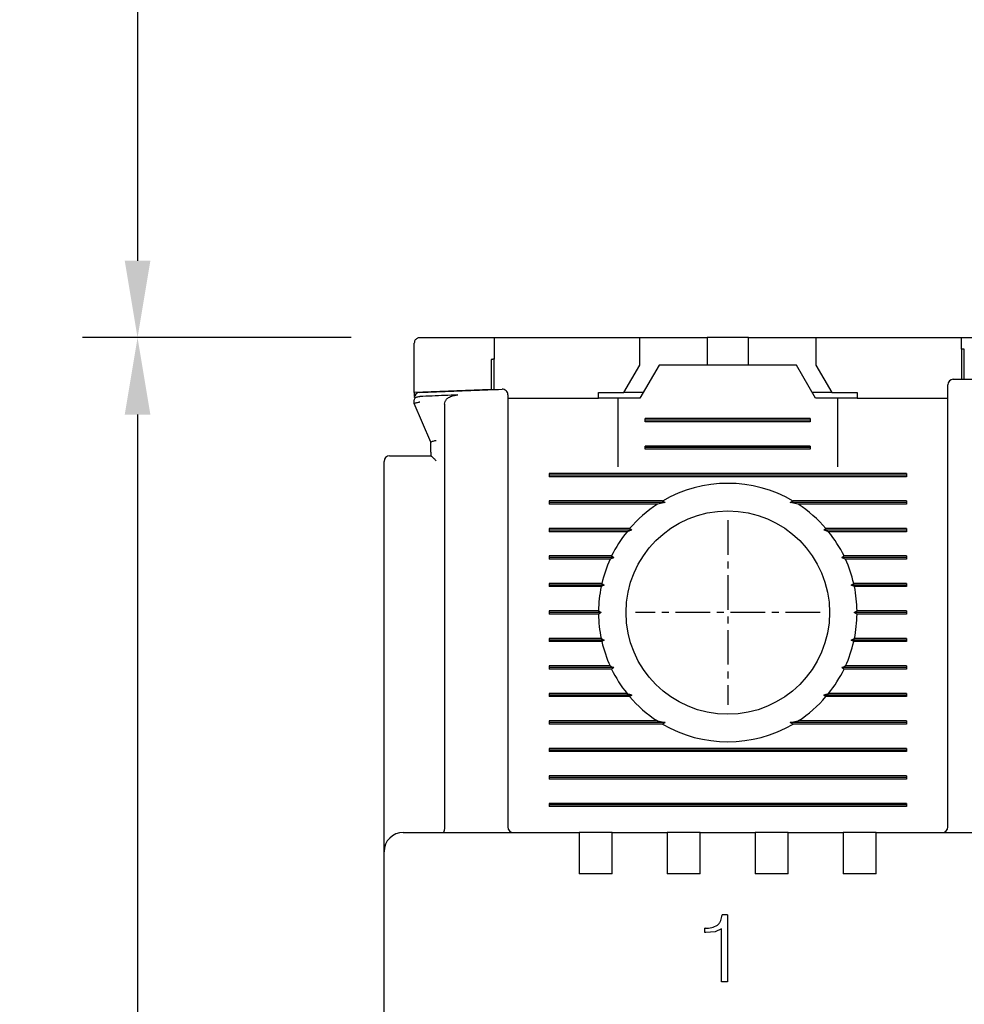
# Model space of a CAD drawing. Extents: x -26 to 1050, y -162 to 594.
# Tile 8 of 24: x 236 to 270, y 436 to 472. Entities that reach past the tile are written whole.
import ezdxf

# ---------------------------------------------------------------- set-up
doc = ezdxf.new("R2010")
doc.units = 0
doc.header["$MEASUREMENT"] = 0
doc.linetypes.add('CENTER', pattern=[2, 1.25, -0.25, 0.25, -0.25])
doc.layers.get('0').update_dxf_attribs({"linetype": 'CONTINUOUS'})
doc.layers.add('cen', color=1, linetype='CENTER')
doc.layers.add('di', color=3, linetype='CONTINUOUS')
doc.styles.add('KIM', font='ROMANS.shx', dxfattribs={"height": 5, "bigfont": 'GSG1.shx'})
doc.styles.get("Standard").update_dxf_attribs({"font": 'romans.shx', "height": 2, "bigfont": 'hgs.shx'})
doc.dimstyles.new('STANDARD$0', dxfattribs={"dimtxt": 5, "dimasz": 5, "dimexe": 1, "dimexo": 2, "dimgap": 2, "dimtad": 1, "dimdec": 4, "dimzin": 12, "dimdsep": 46, "dimtxsty": 'KIM', "dimcen": -1, "dimdle": 0.1, "dimadec": 0, "dimazin": 0, "dimtfac": 1, "dimtdec": 4, "dimtmove": 0, "dimatfit": 3, "dimfxl": 0, "dimtolj": 1, "dimtzin": 0, "dimarcsym": 0})

# ---------------------------------------------------------------- blocks, each defined once
blk = doc.blocks.new('*D269')
at = {"layer": 'di'}
for p, q in [((247.617, 460.379), (237.854, 460.379)), ((239.854, 457.579), (239.854, 364.579)), ((271.817, 361.779), (237.854, 361.779))]:
    blk.add_line(p, q, dxfattribs=at)
for points in [[(239.388, 457.579), (240.321, 457.579), (239.854, 460.379)], [(239.388, 364.579), (240.321, 364.579), (239.854, 361.779)]]:
    blk.add_solid(points, dxfattribs=at)
at = {"layer": 'di', "insert": (236.854, 411.479), "char_height": 2, "attachment_point": 5, "rotation": 90}
blk.add_mtext('\\A1;98.5', dxfattribs=at)
blk = doc.blocks.new('*D279')
at = {"layer": 'di'}
for p, q in [((270.117, 510.479), (237.854, 510.479)), ((239.854, 507.679), (239.854, 463.179)), ((247.617, 460.379), (237.854, 460.379))]:
    blk.add_line(p, q, dxfattribs=at)
for points in [[(239.388, 507.679), (240.321, 507.679), (239.854, 510.479)], [(239.388, 463.179), (240.321, 463.179), (239.854, 460.379)]]:
    blk.add_solid(points, dxfattribs=at)
at = {"layer": 'di', "insert": (236.854, 484.366), "char_height": 2, "attachment_point": 5, "rotation": 90}
blk.add_mtext('\\A1;48', dxfattribs=at)

msp = doc.modelspace()

# ---------------------------------------------------------------- linework, layer by layer
for p, q in [((252.817, 460.379), (252.817, 459.592)), ((252.817, 460.379), (258.117, 460.379)), ((258.117, 459.379), (258.117, 460.379)), ((258.117, 460.379), (260.067, 460.379)), ((260.067, 460.379), (260.567, 460.379)), ((260.567, 460.379), (260.567, 459.379)), ((262.067, 460.379), (260.567, 460.379)), ((262.067, 459.379), (262.067, 460.379)), ((262.067, 460.379), (262.567, 460.379)), ((262.567, 460.379), (264.517, 460.379)), ((264.517, 460.379), (264.517, 459.379)), ((264.517, 460.379), (269.817, 460.379)), ((269.817, 459.965), (269.817, 460.379)), ((269.817, 460.379), (272.517, 460.379)), ((249.917, 458.379), (249.917, 460.179)), ((269.817, 459.965), (269.817, 458.865)), ((269.917, 458.866), (269.917, 459.965)), ((252.717, 459.589), (252.717, 458.489)), ((252.817, 458.493), (252.817, 459.592)), ((257.539, 458.379), (258.117, 459.379)), ((258.817, 459.379), (258.124, 458.179)), ((263.817, 459.379), (258.817, 459.379)), ((264.509, 458.179), (263.817, 459.379)), ((264.517, 459.379), (265.094, 458.379)), ((252.717, 458.489), (249.917, 458.379)), ((249.917, 458.379), (249.917, 458.235)), ((249.917, 457.979), (249.917, 458.106)), ((250.11, 458.238), (250.117, 458.238)), ((253.317, 458.179), (256.617, 458.179)), ((256.617, 458.379), (257.539, 458.379)), ((256.617, 458.179), (256.617, 458.379)), ((257.317, 458.179), (256.617, 458.179)), ((257.317, 458.179), (257.317, 455.679)), ((258.124, 458.179), (257.317, 458.179)), ((258.239, 458.379), (257.539, 458.379)), ((265.094, 458.379), (264.394, 458.379)), ((265.317, 458.179), (264.509, 458.179)), ((265.094, 458.379), (266.017, 458.379)), ((265.317, 455.679), (265.317, 458.179)), ((266.017, 458.179), (265.317, 458.179)), ((266.017, 458.379), (266.017, 458.179)), ((266.017, 458.179), (269.317, 458.179)), ((250.517, 456.579), (249.917, 457.979)), ((249.917, 457.979), (249.917, 457.979)), ((251.017, 457.959), (251.017, 442.565)), ((269.317, 442.579), (269.317, 457.781)), ((253.317, 457.421), (253.317, 442.579)), ((258.317, 457.321), (258.317, 457.437)), ((264.317, 457.437), (258.317, 457.437)), ((264.317, 457.379), (258.317, 457.379)), ((264.317, 457.437), (264.317, 457.321)), ((264.317, 457.321), (258.317, 457.321)), ((250.517, 456.212), (250.517, 456.579)), ((250.517, 456.579), (250.517, 456.579)), ((258.317, 456.321), (258.317, 456.437)), ((264.317, 456.437), (258.317, 456.437)), ((264.317, 456.379), (258.317, 456.379)), ((264.317, 456.321), (258.317, 456.321)), ((264.317, 456.437), (264.317, 456.321)), ((249.517, 456.079), (250.518, 456.079)), ((250.517, 456.212), (250.518, 456.079)), ((250.517, 456.212), (250.517, 456.079)), ((248.817, 442.506), (248.817, 455.879)), ((254.817, 455.437), (254.817, 455.321)), ((267.817, 455.437), (254.817, 455.437)), ((267.817, 455.379), (254.817, 455.379)), ((267.817, 455.321), (254.817, 455.321)), ((267.817, 455.437), (267.817, 455.321)), ((258.945, 454.437), (254.817, 454.437)), ((254.817, 454.437), (254.817, 454.321)), ((259.045, 454.379), (254.817, 454.379)), ((258.758, 454.321), (254.817, 454.321)), ((259.045, 454.379), (258.758, 454.321)), ((258.945, 454.437), (259.045, 454.379)), ((263.588, 454.379), (263.688, 454.437)), ((263.876, 454.321), (263.588, 454.379)), ((267.817, 454.379), (263.588, 454.379)), ((267.817, 454.437), (263.688, 454.437)), ((267.817, 454.321), (263.876, 454.321)), ((267.817, 454.437), (267.817, 454.321)), ((257.747, 453.437), (254.817, 453.437)), ((254.817, 453.437), (254.817, 453.321)), ((267.817, 453.437), (264.886, 453.437)), ((267.817, 453.437), (267.817, 453.321)), ((257.829, 453.379), (254.817, 453.379)), ((257.651, 453.321), (254.817, 453.321)), ((258.917, 453.179), (258.917, 453.195)), ((263.716, 453.195), (263.717, 453.179)), ((267.817, 453.379), (264.804, 453.379)), ((267.817, 453.321), (264.982, 453.321)), ((257.091, 452.437), (254.817, 452.437)), ((254.817, 452.437), (254.817, 452.321)), ((257.174, 452.379), (254.817, 452.379)), ((267.817, 452.379), (265.459, 452.379)), ((267.817, 452.437), (265.542, 452.437)), ((267.817, 452.437), (267.817, 452.321)), ((257.037, 452.321), (254.817, 452.321)), ((267.817, 452.321), (265.596, 452.321)), ((256.737, 451.437), (254.817, 451.437)), ((254.817, 451.437), (254.817, 451.321)), ((256.827, 451.379), (254.817, 451.379)), ((256.712, 451.321), (254.817, 451.321)), ((256.827, 451.379), (256.712, 451.321)), ((256.737, 451.437), (256.827, 451.379)), ((265.807, 451.379), (265.896, 451.437)), ((265.921, 451.321), (265.807, 451.379)), ((267.817, 451.379), (265.807, 451.379)), ((267.817, 451.437), (265.896, 451.437)), ((267.817, 451.321), (265.921, 451.321)), ((267.817, 451.437), (267.817, 451.321)), ((256.617, 450.437), (254.817, 450.437)), ((254.817, 450.437), (254.817, 450.321)), ((256.717, 450.379), (254.817, 450.379)), ((256.617, 450.321), (254.817, 450.321)), ((256.617, 450.437), (256.717, 450.379)), ((256.717, 450.379), (256.617, 450.321)), ((265.917, 450.379), (266.016, 450.437)), ((267.817, 450.379), (265.917, 450.379)), ((266.016, 450.321), (265.917, 450.379)), ((267.817, 450.437), (266.016, 450.437)), ((267.817, 450.321), (266.016, 450.321)), ((267.817, 450.437), (267.817, 450.321)), ((256.712, 449.437), (254.817, 449.437)), ((254.817, 449.437), (254.817, 449.321)), ((256.827, 449.379), (254.817, 449.379)), ((256.737, 449.321), (254.817, 449.321)), ((256.712, 449.437), (256.827, 449.379)), ((256.827, 449.379), (256.737, 449.321)), ((265.807, 449.379), (265.921, 449.437)), ((265.896, 449.321), (265.807, 449.379)), ((267.817, 449.379), (265.807, 449.379)), ((267.817, 449.321), (265.896, 449.321)), ((267.817, 449.437), (265.921, 449.437)), ((267.817, 449.437), (267.817, 449.321)), ((257.037, 448.437), (254.817, 448.437)), ((254.817, 448.437), (254.817, 448.321)), ((267.817, 448.437), (265.596, 448.437)), ((267.817, 448.437), (267.817, 448.321)), ((257.174, 448.379), (254.817, 448.379)), ((257.091, 448.321), (254.817, 448.321)), ((267.817, 448.379), (265.459, 448.379)), ((267.817, 448.321), (265.542, 448.321)), ((257.651, 447.437), (254.817, 447.437)), ((254.817, 447.437), (254.817, 447.321)), ((257.829, 447.379), (254.817, 447.379)), ((258.916, 447.563), (258.917, 447.579)), ((263.717, 447.579), (263.717, 447.563)), ((267.817, 447.379), (264.804, 447.379)), ((267.817, 447.437), (264.982, 447.437)), ((267.817, 447.437), (267.817, 447.321)), ((257.747, 447.321), (254.817, 447.321)), ((267.817, 447.321), (264.886, 447.321)), ((258.758, 446.437), (254.817, 446.437)), ((254.817, 446.437), (254.817, 446.321)), ((259.045, 446.379), (254.817, 446.379)), ((258.945, 446.321), (254.817, 446.321)), ((258.758, 446.437), (259.045, 446.379)), ((259.045, 446.379), (258.945, 446.321)), ((263.588, 446.379), (263.876, 446.437)), ((267.817, 446.379), (263.588, 446.379)), ((263.688, 446.321), (263.588, 446.379)), ((267.817, 446.321), (263.688, 446.321)), ((267.817, 446.437), (263.876, 446.437)), ((267.817, 446.437), (267.817, 446.321)), ((254.817, 445.437), (254.817, 445.321)), ((267.817, 445.437), (254.817, 445.437)), ((267.817, 445.379), (254.817, 445.379)), ((267.817, 445.321), (254.817, 445.321)), ((267.817, 445.437), (267.817, 445.321)), ((254.817, 444.437), (254.817, 444.321)), ((267.817, 444.437), (254.817, 444.437)), ((267.817, 444.379), (254.817, 444.379)), ((267.817, 444.321), (254.817, 444.321)), ((267.817, 444.437), (267.817, 444.321)), ((254.817, 443.437), (254.817, 443.321)), ((267.817, 443.437), (254.817, 443.437)), ((267.817, 443.437), (267.817, 443.321)), ((267.817, 443.379), (254.817, 443.379)), ((267.817, 443.321), (254.817, 443.321)), ((248.817, 441.679), (248.817, 442.506)), ((249.517, 442.379), (255.917, 442.379)), ((251.017, 442.563), (251.017, 442.565)), ((255.917, 442.379), (255.917, 441.687)), ((257.117, 442.379), (255.917, 442.379)), ((257.117, 442.379), (259.117, 442.379)), ((257.117, 441.687), (257.117, 442.379)), ((259.117, 442.379), (259.117, 441.687)), ((260.317, 442.379), (259.117, 442.379)), ((260.317, 442.379), (262.317, 442.379)), ((260.317, 441.687), (260.317, 442.379)), ((262.317, 442.379), (262.317, 441.687)), ((263.517, 442.379), (262.317, 442.379)), ((263.517, 442.379), (265.517, 442.379)), ((263.517, 441.687), (263.517, 442.379)), ((265.517, 442.379), (265.517, 441.687)), ((266.717, 442.379), (265.517, 442.379)), ((266.717, 442.379), (280.917, 442.379)), ((266.717, 441.687), (266.717, 442.379)), ((248.817, 379.079), (248.817, 441.679)), ((255.917, 441.687), (255.917, 440.879)), ((257.117, 440.879), (257.117, 441.687)), ((259.117, 441.687), (259.117, 440.879)), ((260.317, 440.879), (260.317, 441.687)), ((262.317, 441.687), (262.317, 440.879)), ((263.517, 440.879), (263.517, 441.687)), ((265.517, 441.687), (265.517, 440.879)), ((266.717, 440.879), (266.717, 441.687)), ((257.117, 440.879), (255.917, 440.879)), ((260.317, 440.879), (259.117, 440.879)), ((263.517, 440.879), (262.317, 440.879)), ((266.717, 440.879), (265.517, 440.879)), ((261.306, 439.379), (261.109, 439.379)), ((261.306, 439.379), (261.306, 436.943)), ((260.484, 438.738), (260.484, 438.898)), ((260.497, 438.898), (260.484, 438.898)), ((260.859, 438.771), (260.518, 438.738)), ((261.082, 438.873), (260.859, 438.771)), ((261.082, 436.943), (261.082, 438.873)), ((260.518, 438.738), (260.484, 438.738)), ((261.306, 436.943), (261.082, 436.943))]:
    msp.add_line(p, q)
at = {"flags": 128}
for points in [[(269.917, 459.965), (269.904, 459.965), (269.892, 459.965), (269.879, 459.965), (269.867, 459.965), (269.854, 459.965), (269.842, 459.965), (269.829, 459.965), (269.817, 459.965)], [(252.817, 459.592), (252.804, 459.592), (252.792, 459.591), (252.779, 459.591), (252.767, 459.59), (252.754, 459.59), (252.742, 459.589), (252.729, 459.589), (252.717, 459.589)], [(257.747, 453.437), (257.79, 453.407), (257.829, 453.379)], [(264.804, 453.379), (264.844, 453.407), (264.886, 453.437)], [(257.091, 452.437), (257.157, 452.391), (257.174, 452.379)], [(257.174, 448.379), (257.157, 448.367), (257.091, 448.321)], [(265.542, 448.321), (265.476, 448.367), (265.459, 448.379)], [(257.829, 447.379), (257.789, 447.351), (257.747, 447.321)], [(264.886, 447.321), (264.844, 447.351), (264.804, 447.379)]]:
    msp.add_lwpolyline(points, dxfattribs=at)
msp.add_circle((261.317, 450.379), 3.7)
for centre, radius, start, end in [((269.517, 458.663), 0.2, 90.4313, 180), ((253.117, 458.304), 0.2, 0, 92.0766), ((250.117, 458.187), 0.2, 92.3777, 180), ((249.017, 455.879), 0.2, 90, 180), ((261.317, 450.379), 4.7, 59.6946, 120.3054), ((261.317, 450.379), 4.7, 122.9885, 139.4145), ((261.317, 450.379), 4.7, 40.5855, 57.0115), ((261.317, 450.379), 4.7, 141.2434, 154.0354), ((261.317, 450.379), 4.7, 25.9646, 38.7566), ((261.317, 450.379), 4.7, 155.591, 166.9942), ((261.317, 450.379), 4.7, 13.0058, 24.409), ((261.317, 450.379), 4.7, 168.4349, 179.2962), ((261.317, 450.379), 4.7, 0.7038, 11.5651), ((261.317, 450.379), 4.7, 180.7038, 191.5651), ((261.317, 450.379), 4.7, 348.4349, 359.2962), ((261.317, 450.379), 4.7, 193.0058, 204.409), ((261.317, 450.379), 4.7, 335.591, 346.9942), ((261.317, 450.379), 4.7, 205.9646, 218.7566), ((261.317, 450.379), 4.7, 321.2434, 334.0354), ((261.317, 450.379), 4.7, 220.5855, 237.0115), ((261.317, 450.379), 4.7, 302.9885, 319.4145), ((261.317, 450.379), 4.7, 239.6946, 300.3054), ((249.517, 441.679), 0.7, 90, 180), ((253.517, 442.579), 0.2, 180, 270), ((269.117, 442.579), 0.2, 270, 0)]:
    msp.add_arc(centre, radius, start, end)
for points, knots in [([(250.117, 460.379), (250.106, 460.378), (250.085, 460.377), (250.05, 460.369), (250.007, 460.349), (249.951, 460.302), (249.921, 460.241), (249.918, 460.195), (249.917, 460.179)], [0, 0, 0, 0, 0.060672, 0.121106, 0.221378, 0.403426, 0.784337, 1, 1, 1, 1]), ([(250.117, 460.379), (250.783, 460.379), (251.683, 460.379), (252.583, 460.379), (252.817, 460.379)], [0, 0, 0, 0, 0.74068, 1, 1, 1, 1]), ([(269.515, 458.863), (269.688, 458.864), (270.688, 458.871), (271.688, 458.875), (272.516, 458.877)], [0, 0, 0, 0, 0.172485, 1, 1, 1, 1]), ([(250.108, 458.387), (250.937, 458.42), (251.937, 458.461), (252.938, 458.497), (253.109, 458.504)], [0, 0, 0, 0, 0.828561, 1, 1, 1, 1]), ([(269.317, 457.781), (269.317, 457.815), (269.317, 457.959), (269.317, 458.203), (269.317, 458.457), (269.317, 458.629), (269.317, 458.652), (269.317, 458.663)], [0, 0, 0, 0, 0.0708776, 0.3031649, 0.5354459, 0.7677235, 1, 1, 1, 1]), ([(249.917, 458.106), (249.917, 458.107), (249.917, 458.12), (249.923, 458.148), (249.95, 458.184), (249.993, 458.213), (250.048, 458.233), (250.089, 458.236), (250.11, 458.238)], [0, 0, 0, 0, 0.009264, 0.207415, 0.425731, 0.62284, 0.811258, 1, 1, 1, 1]), ([(251.495, 458.293), (251.335, 458.287), (250.876, 458.269), (250.417, 458.25), (250.117, 458.238)], [0, 0, 0, 0, 0.347023, 1, 1, 1, 1]), ([(251.017, 457.959), (251.02, 457.992), (251.028, 458.058), (251.093, 458.149), (251.206, 458.233), (251.35, 458.282), (251.455, 458.29), (251.495, 458.293)], [0, 0, 0, 0, 0.153927, 0.307272, 0.508922, 0.810684, 1, 1, 1, 1]), ([(253.317, 458.304), (253.317, 458.303), (253.317, 458.298), (253.317, 458.225), (253.317, 458.03), (253.317, 457.752), (253.317, 457.531), (253.317, 457.421)], [0, 0, 0, 0, 0.071023, 0.303121, 0.535369, 0.767685, 1, 1, 1, 1]), ([(249.917, 457.979), (249.919, 457.982), (249.923, 457.989), (249.956, 458.002), (250.006, 458.018), (250.061, 458.032), (250.099, 458.04), (250.115, 458.043), (250.117, 458.044)], [0, 0, 0, 0, 0.209295, 0.41851, 0.629608, 0.844752, 0.985696, 1, 1, 1, 1]), ([(250.517, 456.579), (250.519, 456.582), (250.523, 456.588), (250.556, 456.602), (250.606, 456.617), (250.661, 456.631), (250.699, 456.639), (250.715, 456.643), (250.717, 456.643)], [0, 0, 0, 0, 0.209276, 0.418495, 0.629591, 0.844729, 0.985697, 1, 1, 1, 1]), ([(249.017, 456.079), (249.019, 456.079), (249.025, 456.079), (249.086, 456.079), (249.2, 456.079), (249.349, 456.079), (249.461, 456.079), (249.517, 456.079)], [0, 0, 0, 0, 0.145708, 0.36058, 0.574127, 0.787052, 1, 1, 1, 1]), ([(250.518, 456.079), (250.522, 456.077), (250.529, 456.074), (250.561, 456.048), (250.614, 456.001), (250.67, 455.947), (250.707, 455.911), (250.716, 455.902), (250.717, 455.902)], [0, 0, 0, 0, 0.160599, 0.320103, 0.563048, 0.89367, 0.992091, 1, 1, 1, 1]), ([(257.829, 453.379), (257.812, 453.373), (257.752, 453.354), (257.693, 453.335), (257.651, 453.321)], [0, 0, 0, 0, 0.296334, 1, 1, 1, 1]), ([(264.982, 453.321), (264.94, 453.335), (264.881, 453.354), (264.821, 453.373), (264.804, 453.379)], [0, 0, 0, 0, 0.703666, 1, 1, 1, 1]), ([(257.174, 452.379), (257.171, 452.377), (257.125, 452.358), (257.079, 452.339), (257.037, 452.321)], [0, 0, 0, 0, 0.0763314, 1, 1, 1, 1]), ([(265.459, 452.379), (265.465, 452.383), (265.492, 452.402), (265.52, 452.421), (265.542, 452.437)], [0, 0, 0, 0, 0.205244, 1, 1, 1, 1]), ([(265.596, 452.321), (265.554, 452.339), (265.509, 452.358), (265.463, 452.377), (265.459, 452.379)], [0, 0, 0, 0, 0.923661, 1, 1, 1, 1]), ([(257.037, 448.437), (257.079, 448.419), (257.125, 448.399), (257.171, 448.38), (257.174, 448.379)], [0, 0, 0, 0, 0.9223348, 1, 1, 1, 1]), ([(265.459, 448.379), (265.463, 448.38), (265.509, 448.399), (265.554, 448.419), (265.596, 448.437)], [0, 0, 0, 0, 0.077673, 1, 1, 1, 1]), ([(257.651, 447.437), (257.693, 447.423), (257.752, 447.403), (257.812, 447.384), (257.829, 447.379)], [0, 0, 0, 0, 0.702613, 1, 1, 1, 1]), ([(264.804, 447.379), (264.821, 447.384), (264.881, 447.403), (264.94, 447.423), (264.982, 447.437)], [0, 0, 0, 0, 0.297387, 1, 1, 1, 1]), ([(251.017, 442.563), (251.016, 442.541), (251.013, 442.497), (251.003, 442.442), (250.989, 442.4), (250.975, 442.382), (250.966, 442.379), (250.963, 442.379), (250.963, 442.379)], [0, 0, 0, 0, 0.21746, 0.434773, 0.655999, 0.884661, 0.986784, 1, 1, 1, 1]), ([(260.943, 439.013), (260.969, 439.037), (261.019, 439.083), (261.086, 439.207), (261.1, 439.31), (261.109, 439.379)], [0, 0, 0, 0, 0.249878, 0.499428, 1, 1, 1, 1]), ([(260.497, 438.898), (260.577, 438.9), (260.734, 438.903), (260.874, 438.977), (260.943, 439.013)], [0, 0, 0, 0, 0.5035163, 1, 1, 1, 1])]:
    msp.add_open_spline(points, degree=3, knots=knots)
at = {"layer": 'cen'}
for p, q in [((261.317, 453.734), (261.317, 447.024)), ((264.671, 450.379), (257.962, 450.379))]:
    msp.add_line(p, q, dxfattribs=at)

# ---------------------------------------------------------------- dimensions: what is measured, and where the dimension line sits
at = {"layer": 'di'}
for base, p1, p2, text, picture, middle in [((239.854, 460.379), (272.117, 510.479), (249.617, 460.379), '48', '*D279', (239.854, 484.366)), ((239.854, 361.779), (249.617, 460.379), (273.817, 361.779), '98.5', '*D269', (239.854, 411.479))]:
    dim = msp.add_linear_dim(base=base, p1=p1, p2=p2, angle=90, text=text, dimstyle='STANDARD$0', override={"dimtxt": 3, "dimasz": 2.8, "dimexe": 2, "dimdec": 2, "dimzin": 8, "dimtxsty": 'Standard', "dimcen": 0, "dimclrd": 256, "dimclre": 256, "dimclrt": 256, "dimadec": 2, "dimazin": 2, "dimtfac": 0.6, "dimtdec": 2, "dimtzin": 8, "dimlwd": 65535, "dimlwe": 65535, "dimarcsym": 1}, dxfattribs=at)
    dim.commit()
    dim.dimension.update_dxf_attribs({"geometry": picture, "text_midpoint": middle, "dimtype": 160})

doc.saveas('drawing.dxf')
